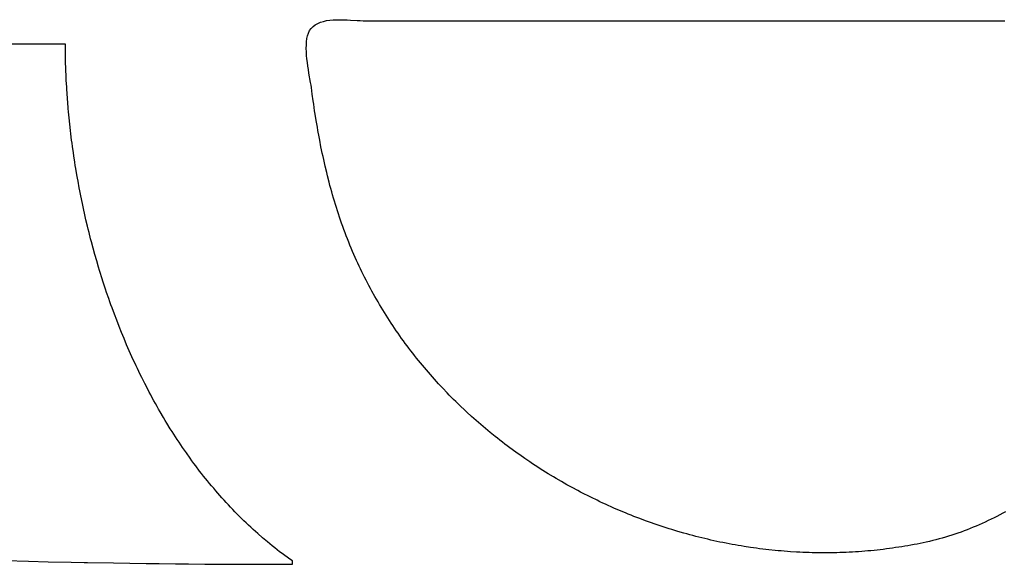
# Model space of a CAD drawing. Header units: inches. Extents: x 0 to 16, y 0 to 10.
# Tile 14 of 38: x 13.8311 to 13.9583, y 1.4243 to 1.4947. Entities that reach past the tile are written whole.
import ezdxf

# ---------------------------------------------------------------- set-up
doc = ezdxf.new("R2010")
doc.units = ezdxf.units.IN
doc.header["$LTSCALE"] = 0.935
doc.header["$MEASUREMENT"] = 0
doc.layers.get('0').update_dxf_attribs({"linetype": 'CONTINUOUS'})

msp = doc.modelspace()

# ---------------------------------------------------------------- linework, layer by layer
at = {"color": 2, "linetype": 'Continuous'}
for p, q in [((13.87074, 1.49457), (13.87117, 1.49463)), ((13.87117, 1.49463), (13.8716, 1.49467)), ((13.8716, 1.49467), (13.87205, 1.49469)), ((13.87205, 1.49469), (13.8725, 1.49469)), ((13.8725, 1.49469), (13.87295, 1.49469)), ((13.87295, 1.49469), (13.8734, 1.49467)), ((13.8734, 1.49467), (13.87384, 1.49465)), ((13.87384, 1.49465), (13.87469, 1.49459)), ((13.86854, 1.49328), (13.86873, 1.49355)), ((13.86873, 1.49355), (13.86898, 1.49381)), ((13.86898, 1.49381), (13.86927, 1.49403)), ((13.86927, 1.49403), (13.8696, 1.49422)), ((13.8696, 1.49422), (13.86995, 1.49436)), ((13.86995, 1.49436), (13.87034, 1.49448)), ((13.87034, 1.49448), (13.87074, 1.49457)), ((13.87469, 1.49459), (13.87508, 1.49457)), ((13.87508, 1.49457), (13.87545, 1.49455)), ((13.87545, 1.49455), (13.87579, 1.49455)), ((13.87579, 1.49455), (13.95726, 1.49455)), ((13.95726, 1.49455), (13.95762, 1.49455)), ((13.95762, 1.49455), (13.958, 1.49454)), ((13.958, 1.49454), (13.95837, 1.49454)), ((13.86814, 1.49185), (13.8682, 1.49225)), ((13.8682, 1.49225), (13.86828, 1.49262)), ((13.86828, 1.49262), (13.8684, 1.49297)), ((13.8684, 1.49297), (13.86854, 1.49328)), ((13.83699, 1.49153), (13.72019, 1.49153)), ((13.837, 1.49075), (13.83699, 1.49153)), ((13.86811, 1.49099), (13.86812, 1.49143)), ((13.86812, 1.49054), (13.86811, 1.49099)), ((13.86812, 1.49143), (13.86814, 1.49185)), ((13.837, 1.49036), (13.837, 1.49075)), ((13.83701, 1.48997), (13.837, 1.49036)), ((13.83702, 1.48919), (13.83701, 1.48997)), ((13.86815, 1.49008), (13.86812, 1.49054)), ((13.8682, 1.48962), (13.86815, 1.49008)), ((13.86825, 1.48916), (13.8682, 1.48962)), ((13.83705, 1.4884), (13.83702, 1.48919)), ((13.83706, 1.48801), (13.83705, 1.4884)), ((13.86832, 1.48869), (13.86825, 1.48916)), ((13.86839, 1.48824), (13.86832, 1.48869)), ((13.83708, 1.48761), (13.83706, 1.48801)), ((13.83711, 1.48682), (13.83708, 1.48761)), ((13.86846, 1.4878), (13.86839, 1.48824)), ((13.86867, 1.48659), (13.86846, 1.4878)), ((13.83716, 1.48602), (13.83711, 1.48682)), ((13.83718, 1.48562), (13.83716, 1.48602)), ((13.86872, 1.48624), (13.86867, 1.48659)), ((13.86877, 1.48593), (13.86872, 1.48624)), ((13.86883, 1.4855), (13.86877, 1.48593)), ((13.83721, 1.48522), (13.83718, 1.48562)), ((13.83726, 1.48441), (13.83721, 1.48522)), ((13.86888, 1.48507), (13.86883, 1.4855)), ((13.869, 1.48421), (13.86888, 1.48507)), ((13.83729, 1.48401), (13.83726, 1.48441)), ((13.83736, 1.4832), (13.83729, 1.48401)), ((13.8374, 1.4828), (13.83736, 1.4832)), ((13.86907, 1.48378), (13.869, 1.48421)), ((13.86919, 1.48293), (13.86907, 1.48378)), ((13.83747, 1.48199), (13.8374, 1.4828)), ((13.83756, 1.48118), (13.83747, 1.48199)), ((13.86926, 1.4825), (13.86919, 1.48293)), ((13.8694, 1.48165), (13.86926, 1.4825)), ((13.83765, 1.48036), (13.83756, 1.48118)), ((13.86954, 1.4808), (13.8694, 1.48165)), ((13.86961, 1.48038), (13.86954, 1.4808)), ((13.8377, 1.47995), (13.83765, 1.48036)), ((13.8378, 1.47914), (13.8377, 1.47995)), ((13.86977, 1.47953), (13.86961, 1.48038)), ((13.86984, 1.47911), (13.86977, 1.47953)), ((13.83785, 1.47873), (13.8378, 1.47914)), ((13.83791, 1.47832), (13.83785, 1.47873)), ((13.83802, 1.4775), (13.83791, 1.47832)), ((13.87001, 1.47827), (13.86984, 1.47911)), ((13.87009, 1.47785), (13.87001, 1.47827)), ((13.83808, 1.47709), (13.83802, 1.4775)), ((13.83821, 1.47627), (13.83808, 1.47709)), ((13.87018, 1.47743), (13.87009, 1.47785)), ((13.87027, 1.47701), (13.87018, 1.47743)), ((13.87036, 1.4766), (13.87027, 1.47701)), ((13.83827, 1.47585), (13.83821, 1.47627)), ((13.83834, 1.47544), (13.83827, 1.47585)), ((13.87045, 1.47618), (13.87036, 1.4766)), ((13.87055, 1.47576), (13.87045, 1.47618)), ((13.87075, 1.47493), (13.87055, 1.47576)), ((13.83848, 1.47462), (13.83834, 1.47544)), ((13.83855, 1.47421), (13.83848, 1.47462)), ((13.87085, 1.47452), (13.87075, 1.47493)), ((13.87106, 1.47369), (13.87085, 1.47452)), ((13.83862, 1.4738), (13.83855, 1.47421)), ((13.83878, 1.47297), (13.83862, 1.4738)), ((13.87117, 1.47327), (13.87106, 1.47369)), ((13.87128, 1.47286), (13.87117, 1.47327)), ((13.83886, 1.47256), (13.83878, 1.47297)), ((13.83894, 1.47215), (13.83886, 1.47256)), ((13.8391, 1.47132), (13.83894, 1.47215)), ((13.87139, 1.47245), (13.87128, 1.47286)), ((13.87151, 1.47204), (13.87139, 1.47245)), ((13.87163, 1.47163), (13.87151, 1.47204)), ((13.83919, 1.47091), (13.8391, 1.47132)), ((13.83937, 1.47008), (13.83919, 1.47091)), ((13.87175, 1.47122), (13.87163, 1.47163)), ((13.87188, 1.47081), (13.87175, 1.47122)), ((13.872, 1.4704), (13.87188, 1.47081)), ((13.83946, 1.46967), (13.83937, 1.47008)), ((13.83965, 1.46884), (13.83946, 1.46967)), ((13.87213, 1.46999), (13.872, 1.4704)), ((13.87227, 1.46958), (13.87213, 1.46999)), ((13.8724, 1.46918), (13.87227, 1.46958)), ((13.87254, 1.46877), (13.8724, 1.46918)), ((13.83984, 1.46802), (13.83965, 1.46884)), ((13.83994, 1.46761), (13.83984, 1.46802)), ((13.87268, 1.46837), (13.87254, 1.46877)), ((13.87282, 1.46796), (13.87268, 1.46837)), ((13.87297, 1.46756), (13.87282, 1.46796)), ((13.84004, 1.4672), (13.83994, 1.46761)), ((13.84025, 1.46637), (13.84004, 1.4672)), ((13.87312, 1.46715), (13.87297, 1.46756)), ((13.87327, 1.46675), (13.87312, 1.46715)), ((13.87343, 1.46635), (13.87327, 1.46675)), ((13.84036, 1.46596), (13.84025, 1.46637)), ((13.84058, 1.46514), (13.84036, 1.46596)), ((13.87359, 1.46594), (13.87343, 1.46635)), ((13.87375, 1.46554), (13.87359, 1.46594)), ((13.87392, 1.46514), (13.87375, 1.46554)), ((13.84081, 1.46432), (13.84058, 1.46514)), ((13.84104, 1.4635), (13.84081, 1.46432)), ((13.87409, 1.46474), (13.87392, 1.46514)), ((13.87426, 1.46434), (13.87409, 1.46474)), ((13.87444, 1.46394), (13.87426, 1.46434)), ((13.84128, 1.46269), (13.84104, 1.4635)), ((13.8746, 1.46357), (13.87444, 1.46394)), ((13.87477, 1.46321), (13.8746, 1.46357)), ((13.87494, 1.46284), (13.87477, 1.46321)), ((13.87511, 1.46247), (13.87494, 1.46284)), ((13.8414, 1.46228), (13.84128, 1.46269)), ((13.84153, 1.46187), (13.8414, 1.46228)), ((13.84166, 1.46146), (13.84153, 1.46187)), ((13.87529, 1.46211), (13.87511, 1.46247)), ((13.87547, 1.46175), (13.87529, 1.46211)), ((13.87565, 1.46139), (13.87547, 1.46175)), ((13.84191, 1.46065), (13.84166, 1.46146)), ((13.84205, 1.46025), (13.84191, 1.46065)), ((13.87583, 1.46103), (13.87565, 1.46139)), ((13.87602, 1.46067), (13.87583, 1.46103)), ((13.87621, 1.46031), (13.87602, 1.46067)), ((13.8764, 1.45996), (13.87621, 1.46031)), ((13.84218, 1.45984), (13.84205, 1.46025)), ((13.84232, 1.45944), (13.84218, 1.45984)), ((13.84259, 1.45863), (13.84232, 1.45944)), ((13.87659, 1.4596), (13.8764, 1.45996)), ((13.87698, 1.4589), (13.87659, 1.4596)), ((13.84273, 1.45823), (13.84259, 1.45863)), ((13.84288, 1.45783), (13.84273, 1.45823)), ((13.84302, 1.45743), (13.84288, 1.45783)), ((13.87718, 1.45855), (13.87698, 1.4589)), ((13.87738, 1.45821), (13.87718, 1.45855)), ((13.87758, 1.45786), (13.87738, 1.45821)), ((13.87779, 1.45751), (13.87758, 1.45786)), ((13.84332, 1.45663), (13.84302, 1.45743)), ((13.84362, 1.45583), (13.84332, 1.45663)), ((13.878, 1.45717), (13.87779, 1.45751)), ((13.87821, 1.45683), (13.878, 1.45717)), ((13.87842, 1.45649), (13.87821, 1.45683)), ((13.87864, 1.45615), (13.87842, 1.45649)), ((13.84393, 1.45504), (13.84362, 1.45583)), ((13.87885, 1.45582), (13.87864, 1.45615)), ((13.87907, 1.45548), (13.87885, 1.45582)), ((13.87929, 1.45515), (13.87907, 1.45548)), ((13.84425, 1.45425), (13.84393, 1.45504)), ((13.84457, 1.45346), (13.84425, 1.45425)), ((13.87952, 1.45481), (13.87929, 1.45515)), ((13.87974, 1.45448), (13.87952, 1.45481)), ((13.87997, 1.45415), (13.87974, 1.45448)), ((13.8802, 1.45383), (13.87997, 1.45415)), ((13.8449, 1.45267), (13.84457, 1.45346)), ((13.84524, 1.45189), (13.8449, 1.45267)), ((13.88043, 1.4535), (13.8802, 1.45383)), ((13.88066, 1.45318), (13.88043, 1.4535)), ((13.8809, 1.45285), (13.88066, 1.45318)), ((13.88114, 1.45253), (13.8809, 1.45285)), ((13.84541, 1.45151), (13.84524, 1.45189)), ((13.84576, 1.45073), (13.84541, 1.45151)), ((13.88138, 1.45221), (13.88114, 1.45253)), ((13.88162, 1.4519), (13.88138, 1.45221)), ((13.88186, 1.45158), (13.88162, 1.4519)), ((13.88211, 1.45127), (13.88186, 1.45158)), ((13.84594, 1.45035), (13.84576, 1.45073)), ((13.84612, 1.44996), (13.84594, 1.45035)), ((13.88236, 1.45095), (13.88211, 1.45127)), ((13.88261, 1.45064), (13.88236, 1.45095)), ((13.88286, 1.45033), (13.88261, 1.45064)), ((13.88311, 1.45002), (13.88286, 1.45033)), ((13.8463, 1.44958), (13.84612, 1.44996)), ((13.84649, 1.4492), (13.8463, 1.44958)), ((13.84667, 1.44882), (13.84649, 1.4492)), ((13.84686, 1.44844), (13.84667, 1.44882)), ((13.88337, 1.44972), (13.88311, 1.45002)), ((13.88363, 1.44941), (13.88337, 1.44972)), ((13.88389, 1.44911), (13.88363, 1.44941)), ((13.88441, 1.44851), (13.88389, 1.44911)), ((13.84724, 1.44768), (13.84686, 1.44844)), ((13.84762, 1.44693), (13.84724, 1.44768)), ((13.88468, 1.44821), (13.88441, 1.44851)), ((13.88495, 1.44792), (13.88468, 1.44821)), ((13.88521, 1.44762), (13.88495, 1.44792)), ((13.88549, 1.44733), (13.88521, 1.44762)), ((13.84782, 1.44656), (13.84762, 1.44693)), ((13.84802, 1.44618), (13.84782, 1.44656)), ((13.88576, 1.44704), (13.88549, 1.44733)), ((13.88631, 1.44646), (13.88576, 1.44704)), ((13.88659, 1.44617), (13.88631, 1.44646)), ((13.84822, 1.44581), (13.84802, 1.44618)), ((13.84842, 1.44544), (13.84822, 1.44581)), ((13.84863, 1.44507), (13.84842, 1.44544)), ((13.84883, 1.44471), (13.84863, 1.44507)), ((13.88715, 1.44561), (13.88659, 1.44617)), ((13.88743, 1.44533), (13.88715, 1.44561)), ((13.88772, 1.44505), (13.88743, 1.44533)), ((13.888, 1.44477), (13.88772, 1.44505)), ((13.84904, 1.44434), (13.84883, 1.44471)), ((13.84925, 1.44398), (13.84904, 1.44434)), ((13.84967, 1.44325), (13.84925, 1.44398)), ((13.88858, 1.44422), (13.888, 1.44477)), ((13.88887, 1.44395), (13.88858, 1.44422)), ((13.88946, 1.44341), (13.88887, 1.44395)), ((13.84989, 1.44289), (13.84967, 1.44325)), ((13.8501, 1.44253), (13.84989, 1.44289)), ((13.85054, 1.44182), (13.8501, 1.44253)), ((13.89006, 1.44288), (13.88946, 1.44341)), ((13.89036, 1.44262), (13.89006, 1.44288)), ((13.89096, 1.44209), (13.89036, 1.44262)), ((13.85077, 1.44147), (13.85054, 1.44182)), ((13.85099, 1.44111), (13.85077, 1.44147)), ((13.89127, 1.44184), (13.89096, 1.44209)), ((13.89188, 1.44133), (13.89127, 1.44184)), ((13.8925, 1.44082), (13.89188, 1.44133)), ((13.85145, 1.44041), (13.85099, 1.44111)), ((13.85168, 1.44007), (13.85145, 1.44041)), ((13.85191, 1.43972), (13.85168, 1.44007)), ((13.89281, 1.44058), (13.8925, 1.44082)), ((13.89313, 1.44033), (13.89281, 1.44058)), ((13.89344, 1.44008), (13.89313, 1.44033)), ((13.89376, 1.43984), (13.89344, 1.44008)), ((13.85214, 1.43937), (13.85191, 1.43972)), ((13.85238, 1.43903), (13.85214, 1.43937)), ((13.85262, 1.43869), (13.85238, 1.43903)), ((13.8531, 1.43801), (13.85262, 1.43869)), ((13.89408, 1.4396), (13.89376, 1.43984)), ((13.8944, 1.43936), (13.89408, 1.4396)), ((13.89472, 1.43912), (13.8944, 1.43936)), ((13.89536, 1.43866), (13.89472, 1.43912)), ((13.89569, 1.43842), (13.89536, 1.43866)), ((13.85334, 1.43768), (13.8531, 1.43801)), ((13.85359, 1.43734), (13.85334, 1.43768)), ((13.89634, 1.43797), (13.89569, 1.43842)), ((13.897, 1.43752), (13.89634, 1.43797)), ((13.89734, 1.43729), (13.897, 1.43752)), ((13.85383, 1.43701), (13.85359, 1.43734)), ((13.85433, 1.43635), (13.85383, 1.43701)), ((13.85459, 1.43603), (13.85433, 1.43635)), ((13.89801, 1.43686), (13.89734, 1.43729)), ((13.89834, 1.43664), (13.89801, 1.43686)), ((13.89868, 1.43643), (13.89834, 1.43664)), ((13.89902, 1.43621), (13.89868, 1.43643)), ((13.89936, 1.436), (13.89902, 1.43621)), ((13.85484, 1.4357), (13.85459, 1.43603)), ((13.8551, 1.43538), (13.85484, 1.4357)), ((13.85536, 1.43506), (13.8551, 1.43538)), ((13.85562, 1.43474), (13.85536, 1.43506)), ((13.90004, 1.43559), (13.89936, 1.436)), ((13.90038, 1.43538), (13.90004, 1.43559)), ((13.90107, 1.43498), (13.90038, 1.43538)), ((13.90177, 1.43458), (13.90107, 1.43498)), ((13.85588, 1.43442), (13.85562, 1.43474)), ((13.85615, 1.43411), (13.85588, 1.43442)), ((13.85641, 1.43379), (13.85615, 1.43411)), ((13.85668, 1.43348), (13.85641, 1.43379)), ((13.90247, 1.4342), (13.90177, 1.43458)), ((13.90317, 1.43382), (13.90247, 1.4342)), ((13.90353, 1.43363), (13.90317, 1.43382)), ((13.90388, 1.43345), (13.90353, 1.43363)), ((13.85695, 1.43317), (13.85668, 1.43348)), ((13.85722, 1.43287), (13.85695, 1.43317)), ((13.8575, 1.43256), (13.85722, 1.43287)), ((13.85777, 1.43226), (13.8575, 1.43256)), ((13.9046, 1.43308), (13.90388, 1.43345)), ((13.90495, 1.43291), (13.9046, 1.43308)), ((13.90567, 1.43256), (13.90495, 1.43291)), ((13.90603, 1.43238), (13.90567, 1.43256)), ((13.9064, 1.43221), (13.90603, 1.43238)), ((13.85805, 1.43196), (13.85777, 1.43226)), ((13.85833, 1.43166), (13.85805, 1.43196)), ((13.85861, 1.43136), (13.85833, 1.43166)), ((13.8589, 1.43107), (13.85861, 1.43136)), ((13.85918, 1.43078), (13.8589, 1.43107)), ((13.90676, 1.43205), (13.9064, 1.43221)), ((13.90712, 1.43188), (13.90676, 1.43205)), ((13.90749, 1.43172), (13.90712, 1.43188)), ((13.90786, 1.43155), (13.90749, 1.43172)), ((13.90859, 1.43124), (13.90786, 1.43155)), ((13.90933, 1.43093), (13.90859, 1.43124)), ((13.95846, 1.43109), (13.95809, 1.43088)), ((13.85947, 1.43049), (13.85918, 1.43078)), ((13.85976, 1.4302), (13.85947, 1.43049)), ((13.86005, 1.42991), (13.85976, 1.4302)), ((13.86035, 1.42963), (13.86005, 1.42991)), ((13.9097, 1.43078), (13.90933, 1.43093)), ((13.91007, 1.43063), (13.9097, 1.43078)), ((13.91044, 1.43048), (13.91007, 1.43063)), ((13.91119, 1.43019), (13.91044, 1.43048)), ((13.91194, 1.42991), (13.91119, 1.43019)), ((13.91232, 1.42978), (13.91194, 1.42991)), ((13.91269, 1.42964), (13.91232, 1.42978)), ((13.95583, 1.42975), (13.95544, 1.42957)), ((13.95621, 1.42993), (13.95583, 1.42975)), ((13.95659, 1.43011), (13.95621, 1.42993)), ((13.95697, 1.4303), (13.95659, 1.43011)), ((13.95734, 1.43049), (13.95697, 1.4303)), ((13.95772, 1.43068), (13.95734, 1.43049)), ((13.95809, 1.43088), (13.95772, 1.43068)), ((13.86064, 1.42935), (13.86035, 1.42963)), ((13.86094, 1.42907), (13.86064, 1.42935)), ((13.86124, 1.4288), (13.86094, 1.42907)), ((13.86154, 1.42852), (13.86124, 1.4288)), ((13.86185, 1.42825), (13.86154, 1.42852)), ((13.91307, 1.42951), (13.91269, 1.42964)), ((13.91383, 1.42925), (13.91307, 1.42951)), ((13.91421, 1.42913), (13.91383, 1.42925)), ((13.91459, 1.42901), (13.91421, 1.42913)), ((13.91497, 1.42889), (13.91459, 1.42901)), ((13.91535, 1.42877), (13.91497, 1.42889)), ((13.91574, 1.42865), (13.91535, 1.42877)), ((13.91612, 1.42854), (13.91574, 1.42865)), ((13.91689, 1.42831), (13.91612, 1.42854)), ((13.9531, 1.4286), (13.9527, 1.42846)), ((13.95349, 1.42876), (13.9531, 1.4286)), ((13.95389, 1.42891), (13.95349, 1.42876)), ((13.95428, 1.42907), (13.95389, 1.42891)), ((13.95467, 1.42923), (13.95428, 1.42907)), ((13.95506, 1.4294), (13.95467, 1.42923)), ((13.95544, 1.42957), (13.95506, 1.4294)), ((13.86246, 1.42772), (13.86185, 1.42825)), ((13.86308, 1.42719), (13.86246, 1.42772)), ((13.86339, 1.42693), (13.86308, 1.42719)), ((13.91728, 1.42821), (13.91689, 1.42831)), ((13.91766, 1.4281), (13.91728, 1.42821)), ((13.91805, 1.428), (13.91766, 1.4281)), ((13.91844, 1.4279), (13.91805, 1.428)), ((13.91882, 1.4278), (13.91844, 1.4279)), ((13.91921, 1.4277), (13.91882, 1.4278)), ((13.9196, 1.42761), (13.91921, 1.4277)), ((13.91999, 1.42752), (13.9196, 1.42761)), ((13.92038, 1.42743), (13.91999, 1.42752)), ((13.92077, 1.42734), (13.92038, 1.42743)), ((13.92116, 1.42725), (13.92077, 1.42734)), ((13.92155, 1.42717), (13.92116, 1.42725)), ((13.94862, 1.42725), (13.94821, 1.42716)), ((13.94904, 1.42735), (13.94862, 1.42725)), ((13.94946, 1.42745), (13.94904, 1.42735)), ((13.94987, 1.42756), (13.94946, 1.42745)), ((13.95028, 1.42768), (13.94987, 1.42756)), ((13.95069, 1.42779), (13.95028, 1.42768)), ((13.95109, 1.42792), (13.95069, 1.42779)), ((13.9515, 1.42805), (13.95109, 1.42792)), ((13.9519, 1.42818), (13.9515, 1.42805)), ((13.9523, 1.42832), (13.9519, 1.42818)), ((13.9527, 1.42846), (13.9523, 1.42832)), ((13.86371, 1.42668), (13.86339, 1.42693)), ((13.86403, 1.42642), (13.86371, 1.42668)), ((13.86435, 1.42617), (13.86403, 1.42642)), ((13.86467, 1.42592), (13.86435, 1.42617)), ((13.86499, 1.42568), (13.86467, 1.42592)), ((13.92194, 1.42709), (13.92155, 1.42717)), ((13.92234, 1.42701), (13.92194, 1.42709)), ((13.92273, 1.42694), (13.92234, 1.42701)), ((13.92312, 1.42686), (13.92273, 1.42694)), ((13.92352, 1.42679), (13.92312, 1.42686)), ((13.92391, 1.42672), (13.92352, 1.42679)), ((13.92431, 1.42666), (13.92391, 1.42672)), ((13.9247, 1.42659), (13.92431, 1.42666)), ((13.92549, 1.42647), (13.9247, 1.42659)), ((13.92589, 1.42641), (13.92549, 1.42647)), ((13.92628, 1.42636), (13.92589, 1.42641)), ((13.92668, 1.42631), (13.92628, 1.42636)), ((13.92708, 1.42626), (13.92668, 1.42631)), ((13.92787, 1.42616), (13.92708, 1.42626)), ((13.92867, 1.42608), (13.92787, 1.42616)), ((13.92906, 1.42604), (13.92867, 1.42608)), ((13.92946, 1.42601), (13.92906, 1.42604)), ((13.92986, 1.42598), (13.92946, 1.42601)), ((13.93026, 1.42594), (13.92986, 1.42598)), ((13.93066, 1.42592), (13.93026, 1.42594)), ((13.93946, 1.42592), (13.93906, 1.42589)), ((13.93986, 1.42595), (13.93946, 1.42592)), ((13.94026, 1.42598), (13.93986, 1.42595)), ((13.94066, 1.42601), (13.94026, 1.42598)), ((13.94106, 1.42605), (13.94066, 1.42601)), ((13.94146, 1.42609), (13.94106, 1.42605)), ((13.94186, 1.42613), (13.94146, 1.42609)), ((13.94225, 1.42618), (13.94186, 1.42613)), ((13.94265, 1.42622), (13.94225, 1.42618)), ((13.94305, 1.42627), (13.94265, 1.42622)), ((13.94345, 1.42632), (13.94305, 1.42627)), ((13.94385, 1.42638), (13.94345, 1.42632)), ((13.94424, 1.42644), (13.94385, 1.42638)), ((13.94464, 1.4265), (13.94424, 1.42644)), ((13.94504, 1.42656), (13.94464, 1.4265)), ((13.94544, 1.42663), (13.94504, 1.42656)), ((13.94583, 1.42669), (13.94544, 1.42663)), ((13.94623, 1.42676), (13.94583, 1.42669)), ((13.94663, 1.42684), (13.94623, 1.42676)), ((13.94702, 1.42691), (13.94663, 1.42684)), ((13.94742, 1.42699), (13.94702, 1.42691)), ((13.94781, 1.42707), (13.94742, 1.42699)), ((13.94821, 1.42716), (13.94781, 1.42707)), ((13.82926, 1.42476), (13.83222, 1.42468)), ((13.83222, 1.42468), (13.83477, 1.42462)), ((13.86532, 1.42543), (13.86499, 1.42568)), ((13.86564, 1.42519), (13.86532, 1.42543)), ((13.86597, 1.42495), (13.86564, 1.42519)), ((13.86631, 1.42472), (13.86597, 1.42495)), ((13.86631, 1.42429), (13.86631, 1.42472)), ((13.93146, 1.42587), (13.93066, 1.42592)), ((13.93186, 1.42585), (13.93146, 1.42587)), ((13.93226, 1.42583), (13.93186, 1.42585)), ((13.93266, 1.42581), (13.93226, 1.42583)), ((13.93306, 1.4258), (13.93266, 1.42581)), ((13.93346, 1.42579), (13.93306, 1.4258)), ((13.93386, 1.42578), (13.93346, 1.42579)), ((13.93426, 1.42577), (13.93386, 1.42578)), ((13.93466, 1.42577), (13.93426, 1.42577)), ((13.93506, 1.42577), (13.93466, 1.42577)), ((13.93546, 1.42577), (13.93506, 1.42577)), ((13.93586, 1.42577), (13.93546, 1.42577)), ((13.93626, 1.42578), (13.93586, 1.42577)), ((13.93666, 1.42579), (13.93626, 1.42578)), ((13.93706, 1.4258), (13.93666, 1.42579)), ((13.93746, 1.42581), (13.93706, 1.4258)), ((13.93786, 1.42583), (13.93746, 1.42581)), ((13.93826, 1.42585), (13.93786, 1.42583)), ((13.93866, 1.42587), (13.93826, 1.42585)), ((13.93906, 1.42589), (13.93866, 1.42587)), ((13.83477, 1.42462), (13.83773, 1.42456)), ((13.83773, 1.42456), (13.83942, 1.42452)), ((13.83942, 1.42452), (13.83984, 1.42451)), ((13.83984, 1.42451), (13.84322, 1.42446)), ((13.84322, 1.42446), (13.84533, 1.42443)), ((13.84533, 1.42443), (13.84744, 1.4244)), ((13.84744, 1.4244), (13.84912, 1.42438)), ((13.84912, 1.42438), (13.85123, 1.42436)), ((13.85123, 1.42436), (13.85165, 1.42435)), ((13.85165, 1.42435), (13.85291, 1.42434)), ((13.85291, 1.42434), (13.85501, 1.42432)), ((13.85501, 1.42432), (13.85585, 1.42432)), ((13.85585, 1.42432), (13.86004, 1.4243)), ((13.86004, 1.4243), (13.86171, 1.42429)), ((13.86171, 1.42429), (13.86213, 1.42429)), ((13.86213, 1.42429), (13.86297, 1.42429)), ((13.86297, 1.42429), (13.86338, 1.42429)), ((13.86338, 1.42429), (13.86422, 1.42429)), ((13.86422, 1.42429), (13.86505, 1.42429)), ((13.86505, 1.42429), (13.86547, 1.42429)), ((13.86547, 1.42429), (13.86631, 1.42429))]:
    msp.add_line(p, q, dxfattribs=at)

doc.saveas('drawing.dxf')
